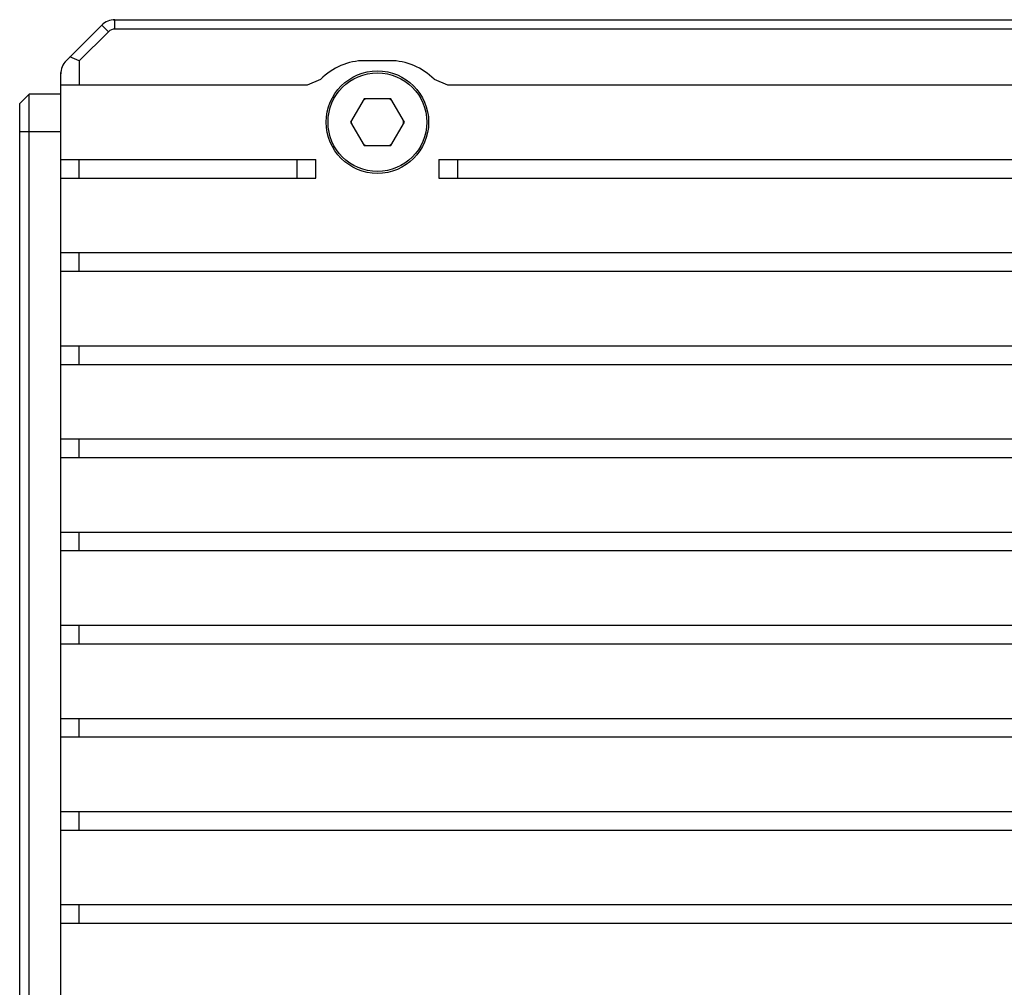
# Model space of a CAD drawing. Header units: millimetres. Extents: x 0 to 420, y 0 to 297.
# Tile 34 of 54: x 45 to 80, y 218 to 253. Entities that reach past the tile are written whole.
import ezdxf

# ---------------------------------------------------------------- set-up
doc = ezdxf.new("R2010")
doc.units = ezdxf.units.MM
doc.header["$LTSCALE"] = 23.1
doc.layers.add('00_COMPONENTS', color=7, linetype='CONTINUOUS')

msp = doc.modelspace()

# ---------------------------------------------------------------- linework, layer by layer
at = {"layer": '00_COMPONENTS', "color": 7}
for p, q in [((47.9814, 252.6519), (46.6718, 251.3423)), ((47.9826, 252.6506), (47.9782, 252.6487)), ((47.9867, 252.6541), (47.9814, 252.6519)), ((48.372, 252.8137), (48.3668, 252.8116)), ((48.372, 252.8137), (104.9144, 252.8137)), ((48.3766, 252.8137), (48.3722, 252.8119)), ((48.4194, 252.4804), (48.4194, 252.8137)), ((48.1837, 252.3828), (47.1432, 251.3423)), ((48.1837, 252.3828), (47.948, 252.6185)), ((104.8671, 252.4804), (48.4194, 252.4804)), ((46.6344, 251.3038), (46.6317, 251.2986)), ((46.6384, 251.3089), (46.6361, 251.3035)), ((46.6416, 251.3121), (46.6384, 251.3089)), ((46.6416, 251.3121), (46.6397, 251.3076)), ((47.1432, 251.3423), (46.8099, 251.4804)), ((47.1432, 251.3423), (47.1432, 250.4804)), ((58.26, 251.3471), (57.3598, 251.3471)), ((46.4787, 250.9234), (46.4766, 250.9182)), ((46.4766, 170.7092), (46.4766, 250.9182)), ((46.4782, 250.9177), (46.4766, 250.9137)), ((55.3061, 250.4804), (55.7837, 250.6819)), ((59.8361, 250.6819), (60.3137, 250.4804)), ((46.4766, 250.4804), (55.3061, 250.4804)), ((60.3137, 250.4804), (95.9728, 250.4804)), ((45.0099, 249.8137), (45.3432, 250.1471)), ((45.0099, 171.8137), (45.0099, 249.8137)), ((46.4766, 250.1471), (45.3432, 250.1471)), ((45.3432, 171.4804), (45.3432, 250.1471)), ((57.3316, 249.9804), (56.8504, 249.1471)), ((58.2938, 249.9804), (57.3316, 249.9804)), ((58.7749, 249.1471), (58.2938, 249.9804)), ((56.8504, 249.1471), (57.3316, 248.3137)), ((58.2938, 248.3137), (58.7749, 249.1471)), ((45.0099, 248.8137), (46.4766, 248.8137)), ((57.3316, 248.3137), (58.2938, 248.3137)), ((46.4766, 247.8137), (55.6099, 247.8137)), ((47.1432, 247.1471), (47.1432, 247.8137)), ((54.9432, 247.1471), (54.9432, 247.8137)), ((55.6099, 247.1471), (55.6099, 247.8137)), ((60.0099, 247.8137), (96.2766, 247.8137)), ((60.0099, 247.8137), (60.0099, 247.1471)), ((60.6766, 247.8137), (60.6766, 247.1471)), ((46.4766, 247.1471), (55.6099, 247.1471)), ((60.0099, 247.1471), (96.2766, 247.1471)), ((46.4766, 244.4804), (106.4766, 244.4804)), ((47.1432, 243.8137), (47.1432, 244.4804)), ((46.4766, 243.8137), (106.4766, 243.8137)), ((46.4766, 241.1471), (106.4766, 241.1471)), ((47.1432, 240.4804), (47.1432, 241.1471)), ((46.4766, 240.4804), (106.4766, 240.4804)), ((46.4766, 237.8137), (106.4766, 237.8137)), ((47.1432, 237.1471), (47.1432, 237.8137)), ((46.4766, 237.1471), (106.4766, 237.1471)), ((46.4766, 234.4804), (106.4766, 234.4804)), ((47.1432, 233.8137), (47.1432, 234.4804)), ((46.4766, 233.8137), (106.4766, 233.8137)), ((46.4766, 231.1471), (106.4766, 231.1471)), ((47.1432, 230.4804), (47.1432, 231.1471)), ((46.4766, 230.4804), (106.4766, 230.4804)), ((46.4766, 227.8137), (106.4766, 227.8137)), ((47.1432, 227.1471), (47.1432, 227.8137)), ((46.4766, 227.1471), (106.4766, 227.1471)), ((46.4766, 224.4804), (106.4766, 224.4804)), ((47.1432, 223.8137), (47.1432, 224.4804)), ((46.4766, 223.8137), (106.4766, 223.8137)), ((46.4766, 221.1471), (106.4766, 221.1471)), ((47.1432, 220.4804), (47.1432, 221.1471)), ((46.4766, 220.4804), (106.4766, 220.4804))]:
    msp.add_line(p, q, dxfattribs=at)
for radius in [1.8333, 1.7667]:
    msp.add_circle((57.8099, 249.1471), radius, dxfattribs=at)
for centre, radius, start, end in [((48.4194, 252.1471), 0.6667, 90, 135), ((48.4194, 252.1471), 0.3333, 90, 135), ((47.1432, 250.8709), 0.6667, 135, 180), ((57.3598, 249.1471), 2.2, 90, 135.75928), ((58.26, 249.1471), 2.2, 44.24072, 90), ((57.8099, 249.1471), 0.9333, 116.7655, 122.90677), ((57.8099, 249.1471), 0.9333, 56.43401, 63.2345), ((57.8099, 249.1471), 0.9333, 177.81561, 182.90677), ((57.8099, 249.1471), 0.9333, 357.31876, 3.56599), ((57.8099, 249.1471), 0.9333, 237.09323, 243.2345), ((57.8099, 249.1471), 0.9333, 296.7655, 303.56599)]:
    msp.add_arc(centre, radius, start, end, dxfattribs=at)
msp.add_open_spline([(46.6384, 251.3089), (46.638, 251.3085), (46.6366, 251.3069), (46.6353, 251.3052), (46.6344, 251.3038)], degree=3, knots=[0, 0, 0, 0, 0.2295459, 1, 1, 1, 1], dxfattribs=at)

doc.saveas('drawing.dxf')
